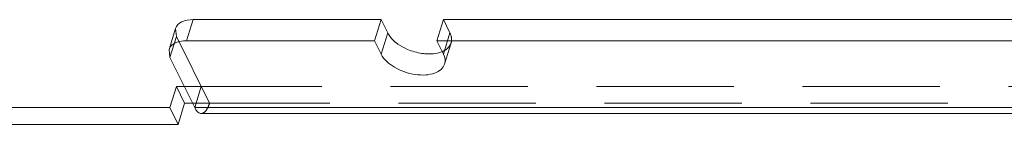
# Model space of a CAD drawing. Header units: millimetres. Extents: x 4065 to 8083, y -652 to 5416.
# Tile 131 of 256: x 5798.04 to 5834.47, y 3129.22 to 3133.11. Entities that reach past the tile are written whole.
import ezdxf

# ---------------------------------------------------------------- set-up
doc = ezdxf.new("R2010")
doc.units = ezdxf.units.MM
doc.header["$LTSCALE"] = 0.8
doc.linetypes.add('HIDDEN', pattern=[9.525, 6.35, -3.175])
doc.layers.get('0').update_dxf_attribs({"linetype": 'CONTINUOUS', "lineweight": 0})
doc.layers.add('3', color=5, linetype='HIDDEN', lineweight=0)

msp = doc.modelspace()

# ---------------------------------------------------------------- linework, layer by layer
for p, q in [((5804.456, 3133.11), (5804.214, 3132.327)), ((5811.41, 3133.11), (5804.456, 3133.11)), ((5811.168, 3132.327), (5811.41, 3133.11)), ((5811.41, 3133.11), (5811.654, 3132.613)), ((5813.47, 3132.327), (5813.712, 3133.11)), ((5860.18, 3133.11), (5813.712, 3133.11)), ((5803.805, 3132.784), (5803.563, 3132)), ((5811.168, 3132.327), (5804.214, 3132.327)), ((5811.168, 3132.327), (5811.412, 3131.829)), ((5811.412, 3131.829), (5811.654, 3132.613)), ((5859.938, 3132.327), (5813.47, 3132.327)), ((5813.47, 3132.327), (5813.714, 3131.829)), ((5803.564, 3132.001), (5803.598, 3131.705)), ((5803.598, 3131.705), (5804.513, 3129.84)), ((5803.592, 3129.84), (5803.834, 3130.623)), ((5804.139, 3130.623), (5803.834, 3130.623)), ((5804.139, 3130.002), (5803.834, 3130.623)), ((5796.223, 3129.84), (5803.592, 3129.84)), ((5803.897, 3129.219), (5803.592, 3129.84)), ((5803.897, 3129.219), (5804.139, 3130.002)), ((5804.434, 3130.002), (5804.139, 3130.002)), ((5804.513, 3129.84), (5861.158, 3129.84)), ((5804.755, 3129.623), (5861.4, 3129.623)), ((5796.528, 3129.219), (5803.897, 3129.219))]:
    msp.add_line(p, q)
for points, knots in [([(5803.806, 3132.784), (5803.838, 3132.888), (5804.05, 3133.08), (5804.31, 3133.11), (5804.456, 3133.11)], [0, 0, 0, 0, 0.426577, 1, 1, 1, 1]), ([(5804.214, 3132.327), (5804.175, 3132.327), (5804.032, 3132.32), (5803.888, 3132.288), (5803.794, 3132.243)], [0, 0, 0, 0, 0.271961, 1, 1, 1, 1]), ([(5811.654, 3132.613), (5811.669, 3132.583), (5811.743, 3132.456), (5811.846, 3132.348), (5811.933, 3132.275)], [0, 0, 0, 0, 0.227033, 1, 1, 1, 1]), ([(5803.794, 3132.243), (5803.766, 3132.23), (5803.667, 3132.174), (5803.588, 3132.079), (5803.564, 3132.001)], [0, 0, 0, 0, 0.278986, 1, 1, 1, 1]), ([(5811.933, 3132.275), (5811.966, 3132.249), (5812.106, 3132.142), (5812.262, 3132.058), (5812.385, 3132.005)], [0, 0, 0, 0, 0.238291, 1, 1, 1, 1]), ([(5812.921, 3131.855), (5812.991, 3131.845), (5813.245, 3131.822), (5813.51, 3131.852), (5813.68, 3131.926)], [0, 0, 0, 0, 0.276633, 1, 1, 1, 1]), ([(5811.412, 3131.829), (5811.513, 3131.623), (5811.922, 3131.276), (5812.407, 3131.111), (5812.679, 3131.072)], [0, 0, 0, 0, 0.45508, 1, 1, 1, 1]), ([(5813.758, 3131.461), (5813.766, 3131.489), (5813.79, 3131.613), (5813.757, 3131.743), (5813.714, 3131.829)], [0, 0, 0, 0, 0.236135, 1, 1, 1, 1]), ([(5812.679, 3131.072), (5812.804, 3131.054), (5813.044, 3131.042), (5813.373, 3131.101), (5813.631, 3131.235), (5813.734, 3131.385), (5813.758, 3131.461)], [0, 0, 0, 0, 0.308722, 0.580191, 0.806805, 1, 1, 1, 1]), ([(5804.543, 3129.786), (5804.554, 3129.767), (5804.594, 3129.707), (5804.65, 3129.653), (5804.698, 3129.634)], [0, 0, 0, 0, 0.294363, 1, 1, 1, 1])]:
    msp.add_open_spline(points, degree=3, knots=knots)
for points in [[(5812.385, 3132.005), (5812.556, 3131.933), (5812.737, 3131.881), (5812.921, 3131.855)], [(5804.513, 3129.84), (5804.522, 3129.822), (5804.532, 3129.803), (5804.543, 3129.786)], [(5804.698, 3129.634), (5804.716, 3129.627), (5804.735, 3129.623), (5804.754, 3129.623)]]:
    msp.add_open_spline(points, degree=3)
at = {"layer": '3'}
for p, q in [((5813.712, 3133.11), (5813.957, 3132.613)), ((5803.84, 3132.488), (5803.806, 3132.784)), ((5803.84, 3132.488), (5803.598, 3131.705)), ((5805.06, 3130.002), (5803.84, 3132.488)), ((5813.714, 3131.829), (5813.957, 3132.613)), ((5813.999, 3132.244), (5813.757, 3131.46)), ((5804.139, 3130.623), (5861.4, 3130.623)), ((5804.513, 3129.84), (5804.755, 3130.623)), ((5804.434, 3130.002), (5861.705, 3130.002))]:
    msp.add_line(p, q, dxfattribs=at)
msp.add_arc((5813.479, 3132.474), 0.581, 306.1055, 311.1935, dxfattribs=at)
for points, knots in [([(5814, 3132.244), (5814.008, 3132.273), (5814.032, 3132.397), (5813.999, 3132.527), (5813.957, 3132.613)], [0, 0, 0, 0, 0.236135, 1, 1, 1, 1]), ([(5804.754, 3129.623), (5804.784, 3129.623), (5804.874, 3129.653), (5804.983, 3129.794), (5805.036, 3129.924), (5805.06, 3130.002)], [0, 0, 0, 0, 0.17669, 0.523133, 1, 1, 1, 1])]:
    msp.add_open_spline(points, degree=3, knots=knots, dxfattribs=at)
for points in [[(5813.68, 3131.926), (5813.73, 3131.947), (5813.778, 3131.973), (5813.821, 3132.005)], [(5813.861, 3132.037), (5813.924, 3132.092), (5813.975, 3132.165), (5814, 3132.244)]]:
    msp.add_open_spline(points, degree=3, dxfattribs=at)

doc.saveas('drawing.dxf')
